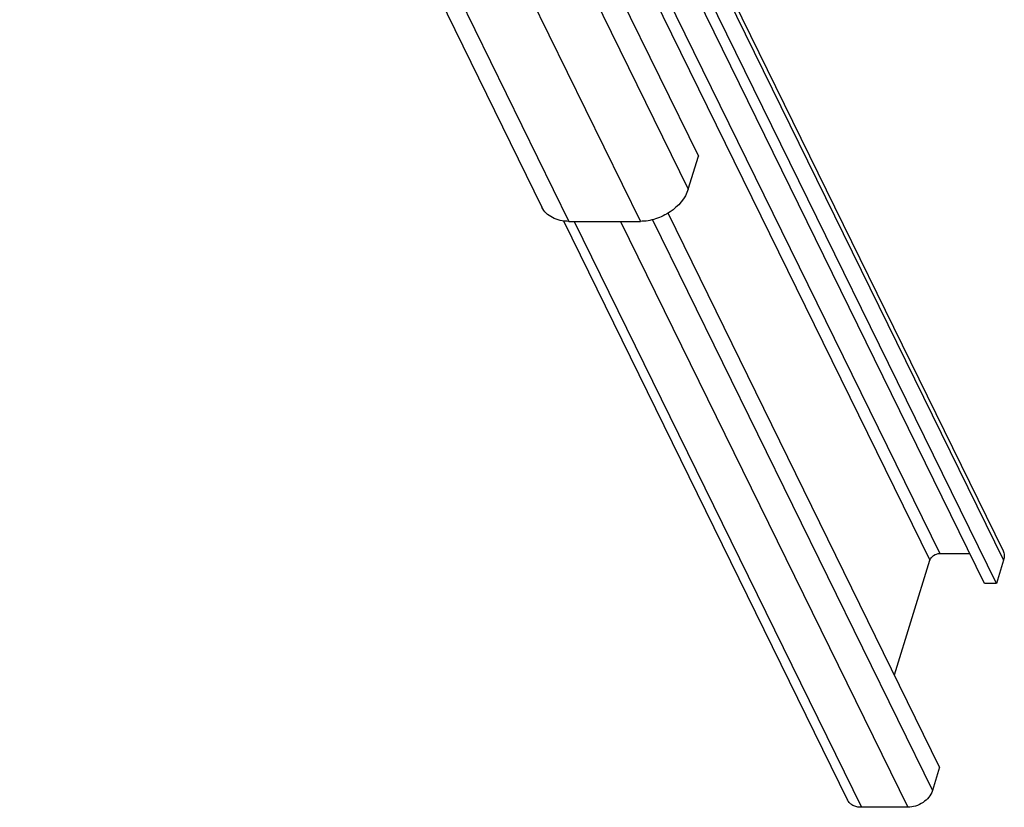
# Model space of a CAD drawing. Header units: millimetres. Extents: x 0 to 2100, y 0 to 2970.
# Tile 4 of 28: x 1450 to 1604, y 705 to 828. Entities that reach past the tile are written whole.
import ezdxf

# ---------------------------------------------------------------- set-up
doc = ezdxf.new("R2010")
doc.units = ezdxf.units.MM
doc.header["$LTSCALE"] = 193.6
doc.layers.get('0').update_dxf_attribs({"linetype": 'CONTINUOUS'})

msp = doc.modelspace()

# ---------------------------------------------------------------- linework, layer by layer
at = {"color": 7, "linetype": 'CONTINUOUS'}
for p, q in [((1165.57, 1545), (1531.62, 799.07)), ((1239.95, 1451.24), (1556.08, 807.05)), ((1600.81, 740.28), (1509.29, 926.76)), ((1602.65, 740.28), (1511.14, 926.76)), ((1561.54, 831.33), (1603.7, 745.41)), ((1554.49, 801.91), (1556.08, 807.05)), ((1593.79, 711.61), (1551.33, 798.14)), ((1535, 796.92), (1579.38, 706.48)), ((1535.84, 796.86), (1547, 796.86)), ((1593.81, 744.98), (1598.5, 744.98)), ((1586.72, 726.01), (1592.27, 743.94)), ((1603.78, 743.94), (1602.65, 740.28)), ((1602.65, 740.28), (1600.81, 740.28)), ((1593.79, 711.61), (1592.66, 707.95)), ((1588.79, 705.35), (1581.56, 705.35))]:
    msp.add_line(p, q, dxfattribs=at)
at = {"color": 9, "linetype": 'CONTINUOUS'}
for p, q in [((1169.79, 1542.8), (1535.84, 796.86)), ((1225.88, 1451.24), (1547, 796.86)), ((1235.84, 1451.24), (1554.49, 801.91)), ((1502.29, 931.46), (1593.81, 744.98)), ((1500.75, 930.43), (1592.27, 743.94)), ((1512.27, 930.43), (1603.78, 743.94)), ((1536.65, 796.86), (1581.56, 705.35)), ((1543.88, 796.86), (1588.79, 705.35)), ((1548.9, 797.11), (1592.66, 707.95))]:
    msp.add_line(p, q, dxfattribs=at)
at = {"color": 7, "linetype": 'CONTINUOUS'}
for points, knots in [([(1554.49, 801.91), (1554.04, 800.46), (1552.62, 798.85), (1550.57, 797.69), (1549.04, 797.07), (1547.81, 796.86), (1547, 796.86)], [0, 0, 0, 0, 0.480049, 0.612715, 0.745278, 1, 1, 1, 1]), ([(1535.84, 796.86), (1535.38, 796.86), (1534.48, 796.95), (1533.25, 797.38), (1532.25, 798.09), (1531.78, 798.73), (1531.62, 799.07)], [0, 0, 0, 0, 0.277946, 0.534954, 0.773145, 1, 1, 1, 1]), ([(1592.27, 743.94), (1592.36, 744.24), (1592.82, 744.77), (1593.47, 744.98), (1593.81, 744.98)], [0, 0, 0, 0, 0.483018, 1, 1, 1, 1]), ([(1603.7, 745.41), (1603.81, 745.19), (1603.93, 744.69), (1603.86, 744.19), (1603.78, 743.94)], [0, 0, 0, 0, 0.482606, 1, 1, 1, 1]), ([(1581.56, 705.35), (1581.32, 705.35), (1580.86, 705.39), (1580.22, 705.61), (1579.71, 705.98), (1579.47, 706.31), (1579.38, 706.48)], [0, 0, 0, 0, 0.277946, 0.534954, 0.773145, 1, 1, 1, 1]), ([(1592.66, 707.95), (1592.43, 707.2), (1591.54, 706.2), (1590.06, 705.49), (1589.21, 705.35), (1588.79, 705.35)], [0, 0, 0, 0, 0.48037, 0.745108, 1, 1, 1, 1])]:
    msp.add_open_spline(points, degree=3, knots=knots, dxfattribs=at)

doc.saveas('drawing.dxf')
